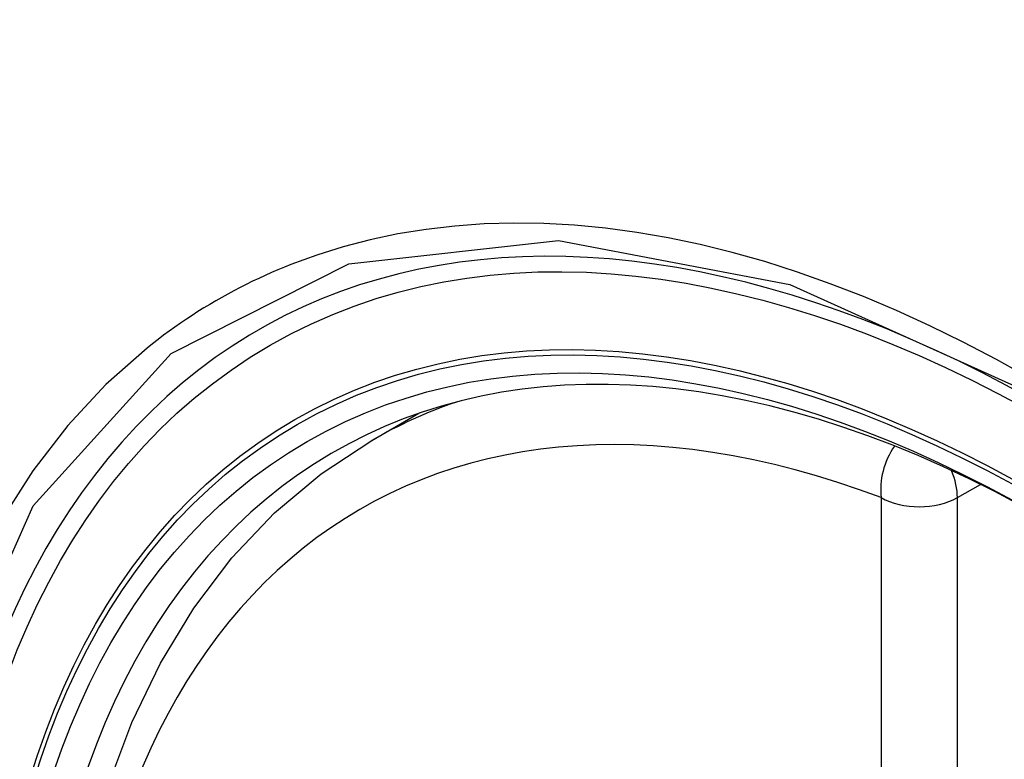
# Model space of a CAD drawing. Header units: inches. Extents: x 435.6 to 512.6, y 167.3 to 237.6.
# Tile 39 of 115: x 454.225 to 454.441, y 225.281 to 225.443. Entities that reach past the tile are written whole.
import ezdxf

# ---------------------------------------------------------------- set-up
doc = ezdxf.new("R2010")
doc.units = ezdxf.units.IN
doc.header["$MEASUREMENT"] = 0
doc.layers.add('Visible Edges(ANSI)', color=7, linetype='Continuous', lineweight=25)
doc.layers.add('Visible Tangent Edges(ANSI)', color=7, linetype='Continuous', lineweight=25)

msp = doc.modelspace()

# ---------------------------------------------------------------- linework, layer by layer
at = {"layer": 'Visible Edges(ANSI)'}
msp.add_line((454.3025, 225.35066), (454.31281, 225.35659), dxfattribs=at)
at = {"layer": 'Visible Edges(ANSI)', "flags": 128}
msp.add_lwpolyline([(454.24459, 225.27479), (454.24985, 225.28877), (454.25614, 225.30184), (454.26347, 225.3139), (454.27181, 225.3249), (454.28114, 225.33474), (454.29139, 225.34335), (454.3025, 225.35066)], dxfattribs=at)
at = {"layer": 'Visible Edges(ANSI)'}
for centre, major_axis, start_param, end_param in [((454.55613, 224.57226), (-0.64835, 1.12588), 5.16346, 5.835982), ((454.45139, 225.07522), (0.15718, -0.27294), 2.362013, 7.062765)]:
    msp.add_ellipse(centre, major_axis=major_axis, ratio=0.578093, start_param=start_param, end_param=end_param, dxfattribs=at)
msp.add_ellipse((454.44791, 225.07321), major_axis=(-0.15963, 0.2772), ratio=0.578093, dxfattribs=at)
at = {"layer": 'Visible Tangent Edges(ANSI)'}
for p, q in [((454.43086, 225.3381), (454.4359, 225.34101)), ((454.41415, 225.3381), (454.41415, 224.85281)), ((454.43086, 224.85281), (454.43086, 225.3381))]:
    msp.add_line(p, q, dxfattribs=at)
at = {"layer": 'Visible Tangent Edges(ANSI)', "flags": 128}
for points in [[(454.44678, 225.36427), (454.43947, 225.36835), (454.43216, 225.37219), (454.42484, 225.37578), (454.41754, 225.37911), (454.41026, 225.38219), (454.403, 225.385), (454.39578, 225.38756), (454.38861, 225.38984), (454.3815, 225.39185), (454.37446, 225.39359), (454.36748, 225.39505), (454.36057, 225.39625), (454.35371, 225.39716), (454.34693, 225.39781), (454.34022, 225.39818), (454.33361, 225.39828), (454.32709, 225.3981), (454.32068, 225.39764), (454.31438, 225.39691), (454.3082, 225.39591), (454.30214, 225.39463), (454.29621, 225.39309), (454.2904, 225.39128), (454.28473, 225.3892)], [(454.27242, 224.9679), (454.23871, 225.03502), (454.21449, 225.10417), (454.20097, 225.17188), (454.19877, 225.2351), (454.20797, 225.2907), (454.22823, 225.33633), (454.25849, 225.36971), (454.29744, 225.38934), (454.34343, 225.39445), (454.39413, 225.38479), (454.44728, 225.36082)], [(454.28473, 225.3892), (454.28331, 225.38863), (454.28189, 225.38804), (454.28049, 225.38744), (454.27909, 225.38681), (454.27771, 225.38617), (454.27633, 225.38552), (454.27496, 225.38485), (454.2736, 225.38416), (454.27225, 225.38345), (454.27092, 225.38273), (454.26959, 225.38199), (454.26827, 225.38124), (454.26696, 225.38047), (454.26566, 225.37968), (454.26436, 225.37887), (454.26308, 225.37805), (454.26181, 225.37722), (454.26055, 225.37636), (454.2593, 225.37549), (454.25806, 225.37461), (454.25683, 225.37371), (454.25561, 225.37279), (454.2544, 225.37185), (454.2532, 225.3709)], [(454.2532, 225.3709), (454.24417, 225.36289), (454.23581, 225.35389), (454.22815, 225.34394), (454.22122, 225.33306), (454.21503, 225.3213), (454.20962, 225.30867), (454.20502, 225.29523), (454.20124, 225.28106), (454.19829, 225.26619)]]:
    msp.add_lwpolyline(points, dxfattribs=at)
at = {"layer": 'Visible Tangent Edges(ANSI)'}
for centre, major_axis, ratio, start_param, end_param in [((454.45039, 225.07464), (-0.17285, 0.30015), 0.578093, 5.049711, 10.658253), ((454.45034, 225.07461), (-0.1503, 0.261), 0.578093, 5.670484, 8.47055), ((454.4587, 225.07942), (-0.15619, 0.27123), 0.578093, 6.170881, 6.283185), ((454.42251, 225.34291), (-0.00416, -0.01105), 0.667544, 4.352992, 5.394234), ((454.42251, 225.34291), (0.00589, -0.01024), 0.578093, 0.787332, 1.35469), ((454.42251, 225.34291), (-0.01181, 0), 0.575862, 0.785398, 2.356194)]:
    msp.add_ellipse(centre, major_axis=major_axis, ratio=ratio, start_param=start_param, end_param=end_param, dxfattribs=at)
for centre, major_axis in [((454.45099, 225.07498), (0.17078, -0.29656)), ((454.44801, 225.07327), (-0.16238, 0.28198)), ((454.44791, 225.07321), (0.16178, -0.28094))]:
    msp.add_ellipse(centre, major_axis=major_axis, ratio=0.578093, dxfattribs=at)

doc.saveas('drawing.dxf')
